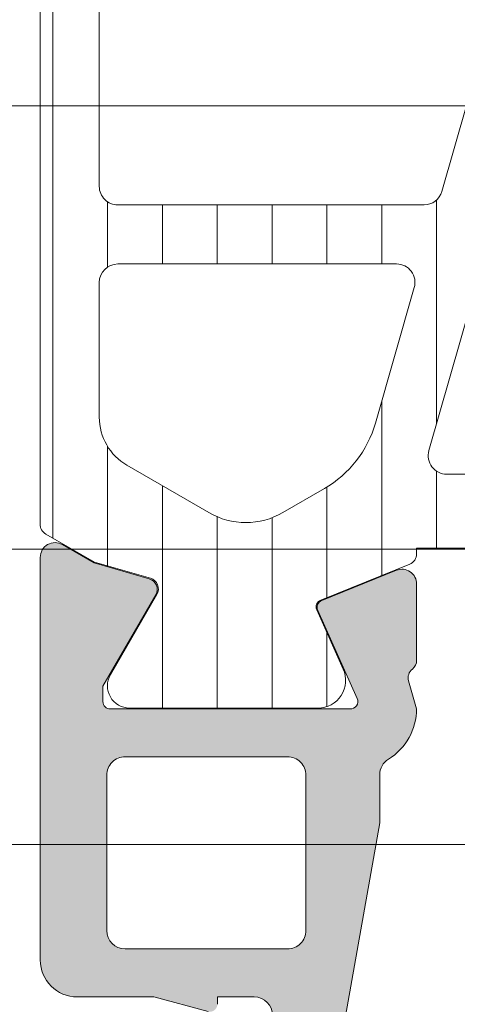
# Model space of a CAD drawing. Header units: millimetres. Extents: x 213386 to 506888, y 183055 to 450952.
# Tile 35 of 256: x 374968 to 374980, y 284315 to 284341. Entities that reach past the tile are written whole.
import ezdxf

# ---------------------------------------------------------------- set-up
doc = ezdxf.new("R2010")
doc.units = ezdxf.units.MM
doc.layers.add('FASÁDA DETAILNÍ', color=255, linetype='Continuous', lineweight=0)

msp = doc.modelspace()

# ---------------------------------------------------------------- hatches: boundary and pattern name
at = {"layer": 'FASÁDA DETAILNÍ'}
h = msp.add_hatch(dxfattribs=at)
h.set_pattern_fill('ANSI31', color=256, scale=0.468, angle=45, style=0)
h.set_pattern_definition([(90, (393553.1330540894, 283048.1544064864), (-1.4859, 3.33066907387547e-16), [])])
edge = h.paths.add_edge_path(flags=16)
edge.add_line((374970.9916882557, 284329.4248242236), (374973.2143982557, 284328.1414622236))
edge.add_ellipse((374974.2142706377, 284329.873187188), major_axis=(-1.999654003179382, 0), ratio=1, start_angle=59.9984985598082, end_angle=119.9999542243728)
edge.add_line((374975.2140962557, 284328.1414352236), (374976.3436142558, 284328.7935632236))
edge.add_ellipse((374974.8436111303, 284331.3916434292), major_axis=(-3.000005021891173, 0), ratio=1, start_angle=120.0000135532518, end_angle=163.9999452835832)
edge.add_line((374977.7274002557, 284330.5647272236), (374978.7800482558, 284334.2357492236))
edge.add_ellipse((374978.2994172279, 284334.3735680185), major_axis=(-0.5000002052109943, 0), ratio=1, start_angle=163.9999927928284, end_angle=270.000798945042)
edge.add_line((374978.2994102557, 284334.8735682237), (374970.7416572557, 284334.8734582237))
edge.add_ellipse((374970.7416670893, 284334.3734583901), major_axis=(-0.4999998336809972, 0), ratio=1, start_angle=-89.99887315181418, end_angle=0.0008212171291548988)
edge.add_line((374970.2416672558, 284334.3734512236), (374970.2417232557, 284330.7238022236))
edge.add_ellipse((374971.7417225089, 284330.7238416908), major_axis=(-1.499999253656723, 0), ratio=1, start_angle=0.001507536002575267, end_angle=59.99847274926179)
edge = h.paths.add_edge_path(flags=16)
edge.add_line((374970.7416392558, 284336.4734602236), (374979.0449692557, 284336.4735872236))
edge.add_ellipse((374979.0449609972, 284336.9735875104), major_axis=(-0.5000002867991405, 0), ratio=1, start_angle=90.00094635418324, end_angle=164.0000560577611)
edge.add_line((374979.5255922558, 284336.8357692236), (374981.2325192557, 284342.7885312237))
edge.add_ellipse((374980.7518885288, 284342.9263502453), major_axis=(-0.4999999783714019, 0), ratio=1, start_angle=163.9999583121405, end_angle=270.0009480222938)
edge.add_line((374980.7518802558, 284343.4263502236), (374970.7415262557, 284343.4261802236))
edge.add_ellipse((374970.741538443, 284342.9261800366), major_axis=(-0.500000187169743, 0), ratio=1, start_angle=-89.99860344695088, end_angle=0.0008953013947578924)
edge.add_line((374970.2415382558, 284342.9261722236), (374970.2416282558, 284336.9734522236))
edge.add_ellipse((374970.7416285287, 284336.9734604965), major_axis=(-0.5000002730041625, 0), ratio=1, start_angle=0.0009480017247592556, end_angle=90.00122923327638)
edge = h.paths.add_edge_path(flags=16)
edge.add_line((374981.2906752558, 284350.7904842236), (374978.1142852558, 284352.6243732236))
edge.add_ellipse((374976.6142853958, 284350.0262934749), major_axis=(-3.000002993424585, 0), ratio=1, start_angle=240.0000360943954, end_angle=300.0014917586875)
edge.add_line((374975.1142162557, 284352.6243332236), (374970.9913332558, 284350.2438382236))
edge.add_ellipse((374971.7413689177, 284348.944819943), major_axis=(-1.500000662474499, 0), ratio=1, start_angle=-59.99844168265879, end_angle=0.001517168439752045)
edge.add_line((374970.2413682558, 284348.9447802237), (374970.2414592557, 284345.5261662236))
edge.add_ellipse((374970.7414587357, 284345.5261797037), major_axis=(-0.4999994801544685, 0), ratio=1, start_angle=0.001544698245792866, end_angle=90.00143469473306)
edge.add_line((374970.7414712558, 284345.0261802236), (374981.0407862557, 284345.0263612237))
edge.add_ellipse((374981.0407679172, 284346.0263615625), major_axis=(-1.000000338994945, 0), ratio=1, start_angle=90.00105072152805, end_angle=180.0015275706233)
edge.add_line((374982.0407682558, 284346.0263882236), (374982.0406752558, 284349.4914862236))
edge.add_ellipse((374980.540675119, 284349.4914460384), major_axis=(-1.50000013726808, 0), ratio=1, start_angle=180.0015349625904, end_angle=239.9999969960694)
edge = h.paths.add_edge_path()
edge.add_line((374983.6405432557, 284352.6382902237), (374983.6407652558, 284346.0852272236))
edge.add_arc((374978.6407675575, 284346.0850603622), 4.99999770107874, -16.00002375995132, 0.0019120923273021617, ccw=False)
edge.add_line((374983.4470732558, 284344.7068722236), (374979.1784622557, 284329.8204542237))
edge.add_arc((374979.6590926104, 284329.6826357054), 0.4999994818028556, 164.0000020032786, 270.0000739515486)
edge.add_line((374979.6590932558, 284329.1826362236), (374983.5424672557, 284329.1826362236))
edge.add_arc((374983.5424872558, 284328.1826362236), 1.000000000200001, -89.99885408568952, 90.00114591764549, ccw=False)
edge.add_line((374983.5425072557, 284327.1826362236), (374978.8441712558, 284327.1824482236))
edge.add_line((374978.8441712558, 284327.1824482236), (374978.8441712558, 284327.0263962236))
edge.add_arc((374978.5441712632, 284327.0263956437), 0.2999999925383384, -68.02615411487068, 0.00011075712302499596, ccw=False)
edge.add_line((374978.6564262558, 284326.7481892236), (374976.2445242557, 284325.7750022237))
edge.add_arc((374976.3193608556, 284325.589530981), 0.2000002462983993, 111.9737977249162, 204.140982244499)
edge.add_line((374976.1368522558, 284325.5077342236), (374976.8533522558, 284323.9090492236))
edge.add_arc((374976.1689464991, 284323.6023109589), 0.7499997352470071, -90.00001858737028, 24.141058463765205, ccw=False)
edge.add_line((374976.1689462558, 284322.8523112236), (374971.0613972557, 284322.8523112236))
edge.add_arc((374971.0613973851, 284323.452311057), 0.5999998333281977, 149.8570751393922, 269.999987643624, ccw=False)
edge.add_line((374970.5425322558, 284323.7536062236), (374971.8037482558, 284325.9255632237))
edge.add_arc((374971.5443156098, 284326.076211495), 0.3000003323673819, 329.8569693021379, 433.9999309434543)
edge.add_line((374971.6270072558, 284326.3645902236), (374970.1125352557, 284326.7988572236))
edge.add_line((374970.1125352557, 284326.7988572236), (374968.7917632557, 284327.5614052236))
edge.add_arc((374968.9417639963, 284327.8212123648), 0.2999999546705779, 177.5366952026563, 239.99983167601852, ccw=False)
edge.add_line((374968.6420412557, 284327.8341062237), (374968.6420412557, 284351.8237602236))
edge.add_arc((374968.9413769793, 284351.8437148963), 0.3000001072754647, 120.00014772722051, 183.8138762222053, ccw=False)
edge.add_line((374968.7913762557, 284352.1035222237), (374970.1121822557, 284352.8660902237))
edge.add_line((374970.1121822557, 284352.8660902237), (374971.6266532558, 284353.3003572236))
edge.add_arc((374971.5439621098, 284353.5887363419), 0.3000005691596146, 285.9999567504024, 390.1429183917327)
edge.add_line((374971.8033952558, 284353.7393842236), (374970.5421792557, 284355.9113402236))
edge.add_arc((374971.061044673, 284356.2126358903), 0.600000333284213, 90.00003984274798, 210.1429523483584, ccw=False)
edge.add_line((374971.0610442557, 284356.8126362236), (374980.9646442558, 284356.8126362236))
edge.add_arc((374980.9646449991, 284356.0626361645), 0.7500000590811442, -24.141020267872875, 90.00005678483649, ccw=False)
edge.add_line((374981.6490512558, 284355.7558982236), (374980.9325512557, 284354.1572132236))
edge.add_arc((374981.1150598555, 284354.0754164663), 0.2000002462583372, 155.8590177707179, 248.0262022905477)
edge.add_line((374981.0402232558, 284353.8899452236), (374983.4527982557, 284352.9164862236))
edge.add_arc((374983.340544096, 284352.6382803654), 0.2999991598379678, 0.001882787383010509, 68.02626146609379, ccw=False)
h = msp.add_hatch(color=256, dxfattribs=at)
edge = h.paths.add_edge_path(flags=16)
edge.add_line((374975.8434442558, 284316.8325612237), (374975.8434442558, 284321.0323112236))
edge.add_ellipse((374975.3434446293, 284321.0323115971), major_axis=(-0.4999996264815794, 0), ratio=1, start_angle=179.9999571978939, end_angle=270.0000428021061)
edge.add_line((374975.3434442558, 284321.5323112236), (374970.9434202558, 284321.5323112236))
edge.add_ellipse((374970.9434198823, 284321.0323115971), major_axis=(-0.4999996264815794, 0), ratio=1, start_angle=-90.00004280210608, end_angle=4.280210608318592e-05)
edge.add_line((374970.4434202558, 284321.0323112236), (374970.4434202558, 284316.8325622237))
edge.add_ellipse((374970.9434207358, 284316.8325627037), major_axis=(-0.5000004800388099, 0), ratio=1, start_angle=5.500831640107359e-05, end_angle=89.99994499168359)
edge.add_line((374970.9434202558, 284316.3325622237), (374975.3434442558, 284316.3325612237))
edge.add_ellipse((374975.3434446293, 284316.8325608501), major_axis=(-0.4999996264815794, 0), ratio=1, start_angle=89.99995719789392, end_angle=180.0000428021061)
edge = h.paths.add_edge_path()
edge.add_line((374977.8418252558, 284319.7459652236), (374976.6420652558, 284312.9829652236))
edge.add_arc((374974.6728136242, 284313.3323095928), 1.999998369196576, 269.999960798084, 349.94040986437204, ccw=False)
edge.add_line((374974.6728122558, 284311.3323112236), (374970.5078392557, 284311.3323112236))
edge.add_line((374970.5078392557, 284311.3323112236), (374968.7900502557, 284311.7925922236))
edge.add_arc((374968.8418141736, 284311.9857772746), 0.1999999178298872, 180.0000146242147, 254.9999614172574, ccw=False)
edge.add_line((374968.6418142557, 284311.9857772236), (374968.6418142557, 284312.4323112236))
edge.add_arc((374969.1418138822, 284312.4323115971), 0.4999996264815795, 89.99995719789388, 180.0000428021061, ccw=False)
edge.add_line((374969.1418142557, 284312.9323112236), (374974.4418142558, 284312.9323112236))
edge.add_arc((374974.4418146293, 284313.4323108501), 0.4999996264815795, 269.9999571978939, 360.0000428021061)
edge.add_line((374974.9418142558, 284313.4323112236), (374974.9418142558, 284314.5325612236))
edge.add_arc((374974.4418137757, 284314.5325607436), 0.5000004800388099, 5.500831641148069e-05, 89.99994499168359)
edge.add_line((374974.4418142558, 284315.0325612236), (374973.4418142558, 284315.0325612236))
edge.add_line((374973.4418142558, 284315.0325612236), (374973.4418142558, 284314.8325612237))
edge.add_arc((374973.2418141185, 284314.8325615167), 0.2000001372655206, 254.9999945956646, 359.9999160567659, ccw=False)
edge.add_line((374973.1900502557, 284314.6393762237), (374971.7226622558, 284315.0325622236))
edge.add_line((374971.7226622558, 284315.0325622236), (374969.6418142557, 284315.0325622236))
edge.add_arc((374969.6418152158, 284316.0325631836), 1.000000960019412, 180.0000550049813, 269.9999449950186, ccw=False)
edge.add_line((374968.6418142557, 284316.0325622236), (374968.6418142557, 284326.9320642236))
edge.add_arc((374969.041814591, 284326.9320644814), 0.400000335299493, 60.00008318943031, 180.0000369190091, ccw=False)
edge.add_line((374969.2418142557, 284327.2784752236), (374970.1046622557, 284326.7803092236))
edge.add_line((374970.1046622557, 284326.7803092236), (374971.5968232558, 284326.3524392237))
edge.add_arc((374971.5141318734, 284326.064060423), 0.3000003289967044, -30.179241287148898, 73.99998312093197, ccw=False)
edge.add_line((374971.7734692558, 284325.9132482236), (374970.3417342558, 284323.4476372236))
edge.add_line((374970.3417342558, 284323.4476372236), (374970.3417342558, 284323.0272182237))
edge.add_arc((374970.5333025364, 284323.023725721), 0.1916001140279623, 178.9555499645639, 272.5222218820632)
edge.add_line((374970.5417342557, 284322.8323112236), (374977.0311732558, 284322.8323112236))
edge.add_arc((374977.0494110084, 284323.0314777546), 0.19999980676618, 264.7679954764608, 384.140948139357)
edge.add_line((374977.2319192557, 284323.1132742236), (374976.1635982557, 284325.4969592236))
edge.add_arc((374976.3461068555, 284325.5787559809), 0.2000002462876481, 111.97379770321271, 204.1409822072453, ccw=False)
edge.add_line((374976.2712702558, 284325.7642272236), (374978.2944982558, 284326.5805872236))
edge.add_arc((374978.4441713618, 284326.2096453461), 0.3999998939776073, -1.7542385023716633e-05, 111.9738178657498, ccw=False)
edge.add_line((374978.8441712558, 284326.2096452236), (374978.8441722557, 284324.1454982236))
edge.add_arc((374978.5441726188, 284324.1454973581), 0.2999996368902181, -52.09508653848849, 0.00016529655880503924, ccw=False)
edge.add_arc((374978.9127831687, 284323.6720777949), 0.3000002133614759, 127.9046525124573, 195.9998620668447)
edge.add_line((374978.6244042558, 284323.5893872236), (374978.8417262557, 284322.8314982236))
edge.add_arc((374977.2417272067, 284322.8314977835), 1.599999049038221, -58.40760551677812, 1.5758136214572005e-05, ccw=False)
edge.add_arc((374978.3418592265, 284321.0427257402), 0.4999999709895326, 121.5923359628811, 179.9984549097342)
edge.add_line((374977.8418592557, 284321.0427392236), (374977.8418252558, 284319.7459652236))
h = msp.add_hatch(dxfattribs=at)
h.set_pattern_fill('ANSI37', color=256, scale=0.625, angle=90, style=0)
h.set_pattern_definition([(135, (393553.1330540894, 283048.1544064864), (-1.403165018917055, -1.403165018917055), []), (225, (393553.1330540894, 283048.1544064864), (1.403165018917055, -1.403165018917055), [])])
edge = h.paths.add_edge_path()
edge.add_ellipse((374959.2566727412, 284315.9569080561), major_axis=(-5.039467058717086, 0), ratio=1, start_angle=29.791784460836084, end_angle=85.03553873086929, ccw=False)
edge.add_ellipse((374955.1435882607, 284313.6021078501), major_axis=(-0.3000000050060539, 0), ratio=1, start_angle=0.0006926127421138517, end_angle=29.792172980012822, ccw=False)
edge.add_line((374954.8435882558, 284313.6021042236), (374954.8435852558, 284314.1363882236))
edge.add_ellipse((374955.1435850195, 284314.1363894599), major_axis=(-0.2999997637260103, 0), ratio=1, start_angle=-90.00004511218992, end_angle=0.00023612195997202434, ccw=False)
edge.add_line((374955.1435852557, 284314.4363892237), (374956.6935822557, 284314.4363892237))
edge.add_ellipse((374956.6935746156, 284314.7363998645), major_axis=(-0.3000106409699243, 0), ratio=1, start_angle=90.0014591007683, end_angle=179.9956760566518)
edge.add_line((374956.9935852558, 284314.7363772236), (374956.9935962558, 284316.1363592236))
edge.add_ellipse((374957.2935860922, 284316.1363563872), major_axis=(-0.2999898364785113, 0), ratio=1, start_angle=270.00035075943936, end_angle=359.99945825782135, ccw=False)
edge.add_line((374957.2935842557, 284316.4363462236), (374958.9935962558, 284316.4363462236))
edge.add_ellipse((374958.9935891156, 284316.1363360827), major_axis=(-0.3000101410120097, 0), ratio=1, start_angle=180.0044194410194, end_angle=269.9986363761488, ccw=False)
edge.add_line((374959.2935992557, 284316.1363592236), (374959.2935882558, 284314.5725282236))
edge.add_ellipse((374959.5947473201, 284314.5396712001), major_axis=(-0.3029461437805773, 0), ratio=1, start_angle=-6.22645090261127, end_angle=103.4835773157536)
edge.add_ellipse((374968.2996704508, 284303.2237068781), major_axis=(-14.00076634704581, 0), ratio=1, start_angle=285.30173220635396, end_angle=308.0756200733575, ccw=False)
edge.add_ellipse((374964.4929568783, 284317.2159446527), major_axis=(-0.5004721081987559, 0), ratio=1, start_angle=102.9176085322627, end_angle=219.8066343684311)
edge.add_line((374964.8774242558, 284317.5363462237), (374956.5941452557, 284317.5363462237))
edge.add_ellipse((374956.5941457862, 284317.0363465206), major_axis=(-0.4999997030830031, 0), ratio=1, start_angle=270.0000607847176, end_angle=330.0000196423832)
edge.add_line((374956.1611332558, 284317.2863462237), (374955.9879272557, 284316.9863462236))
edge.add_ellipse((374955.5549147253, 284317.2363459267), major_axis=(-0.4999997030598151, 0), ratio=1, start_angle=90.00006078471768, end_angle=150.0000196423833, ccw=False)
edge.add_line((374955.5549152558, 284316.7363462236), (374953.9255672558, 284316.7363462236))
edge.add_ellipse((374953.9255664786, 284317.7363455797), major_axis=(-0.999999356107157, 0), ratio=1, start_angle=30.050338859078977, end_angle=90.00004452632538, ccw=False)
edge.add_ellipse((374946.7411857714, 284313.5800187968), major_axis=(-7.300023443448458, 0), ratio=1, start_angle=210.0503545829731, end_angle=258.7144463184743)
edge.add_ellipse((374948.5564178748, 284320.6363558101), major_axis=(-0.3999905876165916, 0), ratio=1, start_angle=-14.85297522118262, end_angle=69.49817055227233)
edge.add_ellipse((374946.1823509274, 284314.2872576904), major_axis=(-6.378448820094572, 0), ratio=1, start_angle=194.4525977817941, end_angle=249.49812541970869, ccw=False)
edge.add_line((374952.3589502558, 284315.8791842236), (374952.7225372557, 284314.4684772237))
edge.add_line((374952.7225372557, 284314.4684772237), (374952.9326502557, 284313.6057762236))
edge.add_ellipse((374958.2692729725, 284314.9363412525), major_axis=(-5.499995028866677, 0), ratio=1, start_angle=13.99995496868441, end_angle=90.00003420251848)
edge.add_line((374958.2692762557, 284309.4363462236), (374970.6873042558, 284309.4363462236))
edge.add_line((374970.6873042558, 284309.4363462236), (374972.0503612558, 284309.7239652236))
edge.add_ellipse((374972.153593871, 284309.2347388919), major_axis=(-0.4999993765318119, 0), ratio=1, start_angle=220.2837516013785, end_angle=281.9153007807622, ccw=False)
edge.add_line((374972.5350192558, 284309.5580252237), (374974.1086302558, 284307.7014172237))
edge.add_ellipse((374974.6807692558, 284308.1863467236), major_axis=(-0.7499997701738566, 0), ratio=1, start_angle=40.28370615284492, end_angle=220.2837061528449)
edge.add_line((374975.2529082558, 284308.6712762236), (374973.2936222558, 284310.9829202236))
edge.add_ellipse((374972.5307706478, 284310.3363480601), major_axis=(-0.9999990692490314, 0), ratio=1, start_angle=220.2836986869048, end_angle=281.9152478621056)
edge.add_line((374972.3243062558, 284311.3148012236), (374970.5307692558, 284310.9363462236))
edge.add_line((374970.5307692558, 284310.9363462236), (374958.8205682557, 284310.9363462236))

# ---------------------------------------------------------------- linework, layer by layer
for p, q in [((373041.6382373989, 284339.1544488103), (387044.8074328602, 284339.1544138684)), ((373041.6382373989, 284339.1544488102), (393344.8073991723, 284339.1543981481)), ((374963.4690885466, 284339.1544359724), (376881.1381375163, 284339.1544392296)), ((387044.8074328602, 284327.1544343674), (373041.6382373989, 284327.1544343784)), ((393344.8073991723, 284327.1544343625), (373041.6382373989, 284327.1544343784)), ((376922.1383372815, 284327.1544343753), (374963.4690885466, 284327.1544343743)), ((373041.6382373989, 284319.1544487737), (399616.6382373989, 284319.1543827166)), ((374022.1383372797, 284319.1544343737), (376881.1381375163, 284319.1544392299))]:
    msp.add_line(p, q, dxfattribs=at)
for points in [[(374983.5425072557, 284327.1826362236), (374978.8441712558, 284327.1824482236), (374978.8441712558, 284327.0263962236), (374978.8441712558, 284327.0263962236, -0.305856), (374978.6564262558, 284326.7481892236), (374976.2445242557, 284325.7750022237), (374976.2445242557, 284325.7750022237, 0.425336), (374976.1368522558, 284325.5077342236), (374976.8533522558, 284323.9090492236), (374976.8533522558, 284323.9090492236, -0.543753), (374976.1689462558, 284322.8523112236), (374971.0613972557, 284322.8523112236), (374971.0613972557, 284322.8523112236, -0.578182), (374970.5425322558, 284323.7536062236), (374971.8037482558, 284325.9255632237), (374971.8037482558, 284325.9255632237, 0.488505), (374971.6270072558, 284326.3645902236), (374970.1125352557, 284326.7988572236), (374968.7917632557, 284327.5614052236), (374968.7917632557, 284327.5614052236, -0.279502), (374968.6420412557, 284327.8341062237), (374968.6420412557, 284351.8237602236)], [(374983.4470732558, 284344.7068722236), (374979.1784622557, 284329.8204542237), (374979.1784622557, 284329.8204542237, 0.498582), (374979.6590932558, 284329.1826362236), (374983.5424672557, 284329.1826362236)], [(374973.1900502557, 284314.6393762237), (374971.7226622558, 284315.0325622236), (374969.6418142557, 284315.0325622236), (374969.6418142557, 284315.0325622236, -0.414213), (374968.6418142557, 284316.0325622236), (374968.6418142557, 284326.9320642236), (374968.6418142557, 284326.9320642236, -0.57735), (374969.2418142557, 284327.2784752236), (374970.1046622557, 284326.7803092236), (374971.5968232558, 284326.3524392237), (374971.5968232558, 284326.3524392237, -0.488701), (374971.7734692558, 284325.9132482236), (374970.3417342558, 284323.4476372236), (374970.3417342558, 284323.0272182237), (374970.3417342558, 284323.0272182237, 0.432566), (374970.5417342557, 284322.8323112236), (374977.0311732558, 284322.8323112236), (374977.0311732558, 284322.8323112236, 0.573708), (374977.2319192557, 284323.1132742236), (374976.1635982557, 284325.4969592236), (374976.1635982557, 284325.4969592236, -0.425336), (374976.2712702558, 284325.7642272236), (374978.2944982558, 284326.5805872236), (374978.2944982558, 284326.5805872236, -0.531563), (374978.8441712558, 284326.2096452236), (374978.8441722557, 284324.1454982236), (374978.8441722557, 284324.1454982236, -0.231306), (374978.7284782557, 284323.9087882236, 0.306185), (374978.6244042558, 284323.5893872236), (374978.8417262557, 284322.8314982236), (374978.8417262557, 284322.8314982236, -0.260516), (374978.0799232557, 284321.4686242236, 0.260509), (374977.8418592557, 284321.0427392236), (374977.8418252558, 284319.7459652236), (374977.8418252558, 284319.7459652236), (374976.6420652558, 284312.9829652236)], [(374974.9418142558, 284314.5325612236, 0.414213), (374974.4418142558, 284315.0325612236), (374973.4418142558, 284315.0325612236), (374973.4418142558, 284314.8325612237)]]:
    msp.add_lwpolyline(points, format="xyb", dxfattribs=at)
at = {"layer": 'FASÁDA DETAILNÍ', "extrusion": (0, 0, -1)}
for points in [[(-374970.7416392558, 284336.4734602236), (-374979.0449692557, 284336.4735872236), (-374979.0449692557, 284336.4735872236, -0.334591), (-374979.5255922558, 284336.8357692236), (-374981.2325192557, 284342.7885312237), (-374981.2325192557, 284342.7885312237, -0.498587), (-374980.7518802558, 284343.4263502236), (-374970.7415262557, 284343.4261802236), (-374970.7415262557, 284343.4261802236, -0.414211), (-374970.2415382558, 284342.9261722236), (-374970.2416282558, 284336.9734522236), (-374970.2416282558, 284336.9734522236, -0.414215), (-374970.7416392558, 284336.4734602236)], [(-374970.9916882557, 284329.4248242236), (-374973.2143982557, 284328.1414622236), (-374973.2143982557, 284328.1414622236, -0.267956), (-374975.2140962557, 284328.1414352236), (-374976.3436142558, 284328.7935632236), (-374976.3436142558, 284328.7935632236, -0.19438), (-374977.7274002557, 284330.5647272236), (-374978.7800482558, 284334.2357492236), (-374978.7800482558, 284334.2357492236, -0.498586), (-374978.2994102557, 284334.8735682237), (-374970.7416572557, 284334.8734582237), (-374970.7416572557, 284334.8734582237, -0.414212), (-374970.2416672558, 284334.3734512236), (-374970.2417232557, 284330.7238022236), (-374970.2417232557, 284330.7238022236, -0.267935), (-374970.9916882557, 284329.4248242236)], [(-374975.8434442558, 284316.8325612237), (-374975.8434442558, 284321.0323112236), (-374975.8434442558, 284321.0323112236, -0.414214), (-374975.3434442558, 284321.5323112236), (-374970.9434202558, 284321.5323112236), (-374970.9434202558, 284321.5323112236, -0.414214), (-374970.4434202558, 284321.0323112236), (-374970.4434202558, 284316.8325622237), (-374970.4434202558, 284316.8325622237, -0.414213), (-374970.9434202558, 284316.3325622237), (-374975.3434442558, 284316.3325612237), (-374975.3434442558, 284316.3325612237, -0.414214), (-374975.8434442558, 284316.8325612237)]]:
    msp.add_lwpolyline(points, format="xyb", close=True, dxfattribs=at)

doc.saveas('drawing.dxf')
